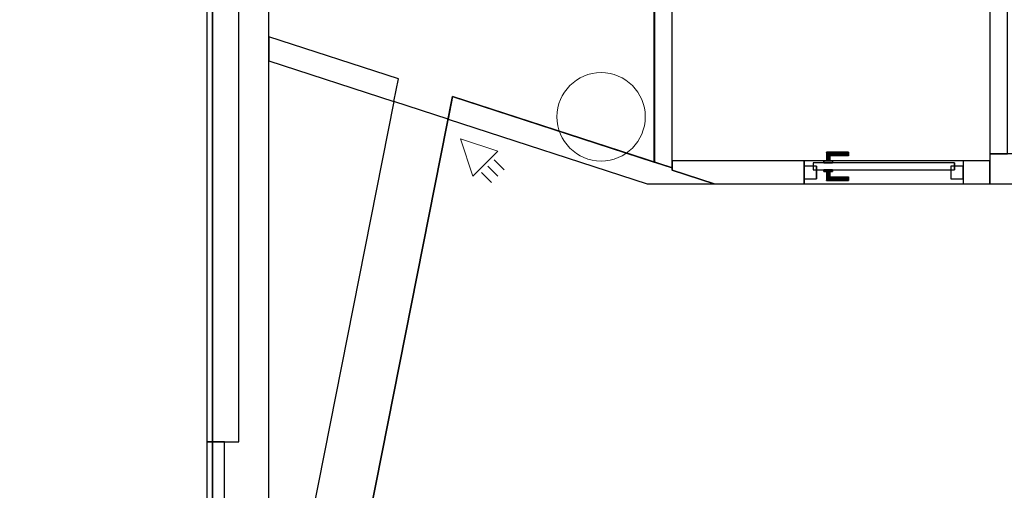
# Model space of a CAD drawing. Header units: metres. Extents: x 391.1 to 427.5, y 12.8 to 28.4.
# Tile 17 of 206: x 397.8 to 403.3, y 21.7 to 24.4. Entities that reach past the tile are written whole.
import ezdxf

# ---------------------------------------------------------------- set-up
doc = ezdxf.new("R2010")
doc.units = ezdxf.units.M
doc.layers.add('01_CARPINTERIA', color=5, linetype='Continuous', lineweight=25, true_color=0x0000ff)
doc.layers.add('01_SUELOS', color=7, linetype='Continuous', lineweight=25, true_color=0x007f00)
for name, color, linetype, lineweight in [('A-COLS-____-MCUT', 7, 'Continuous', 18), ('A-COLS-____-OTLN', 7, 'Continuous', 18), ('A-DETL-GENF-OTLN', 7, 'Continuous', 18), ('A-GENM-____-OTLN', 7, 'Continuous', 18), ('A-WALL-____-MCUT', 7, 'Continuous', 25), ('A-WALL-____-OTLN', 7, 'Continuous', 25)]:
    doc.layers.add(name, color=color, linetype=linetype, lineweight=lineweight)

# ---------------------------------------------------------------- blocks, each defined once
blk = doc.blocks.new('Family - Evans PA-151993-03_TEL_P0A')
at = {"layer": 'A-WALL-____-MCUT', "color": 253, "true_color": 0xaaaaaa}
for p, q in [((-0.0423, 0.13), (0, 0)), ((0.728, 0.13), (-0.0423, 0.13)), ((0.7435, 0), (0.728, 0.13)), ((0, 0), (0.7435, 0))]:
    blk.add_line(p, q, dxfattribs=at)
at = {"layer": 'A-WALL-____-OTLN', "color": 253, "true_color": 0xaaaaaa}
for p, q in [((-0.0423, 0.13), (0, 0)), ((0.728, 0.13), (-0.0423, 0.13)), ((0.7435, 0), (0.728, 0.13)), ((0, 0), (0.7435, 0))]:
    blk.add_line(p, q, dxfattribs=at)
at = {"layer": 'A-WALL-____-OTLN', "color": 253, "lineweight": 18, "true_color": 0xaaaaaa}
blk.add_line((0, 0), (0.7435, 0), dxfattribs=at)
blk = doc.blocks.new('Family - Evans PA-152013-03_TEL_P0A')
at = {"layer": 'A-WALL-____-MCUT', "color": 253, "true_color": 0xaaaaaa}
for p, q in [((2.1178, 10.7049), (0, 0)), ((2.4243, 10.6052), (2.1178, 10.7049)), ((0.3262, 0), (2.4243, 10.6052))]:
    blk.add_line(p, q, dxfattribs=at)
at = {"layer": 'A-WALL-____-OTLN', "color": 253, "true_color": 0xaaaaaa}
for p, q in [((2.1178, 10.7049), (0, 0)), ((2.4243, 10.6052), (2.1178, 10.7049)), ((0.3262, 0), (2.4243, 10.6052))]:
    blk.add_line(p, q, dxfattribs=at)
blk = doc.blocks.new('Family - Evans PA-152152-03_TEL_P0A')
at = {"layer": 'A-WALL-____-MCUT', "color": 253, "true_color": 0xaaaaaa}
for p, q in [((15.0232, 0.32), (0, 0.32)), ((0, 0), (15.0232, 0))]:
    blk.add_line(p, q, dxfattribs=at)
at = {"layer": 'A-WALL-____-OTLN', "color": 253, "true_color": 0xaaaaaa}
for p, q in [((15.0232, 0.32), (0, 0.32)), ((0, 0), (15.0232, 0))]:
    blk.add_line(p, q, dxfattribs=at)
at = {"layer": 'A-WALL-____-OTLN', "color": 253, "lineweight": 18, "true_color": 0xaaaaaa}
blk.add_line((0, 0), (15.0232, 0), dxfattribs=at)
blk = doc.blocks.new('Family - Fals sostre PA-152185-03_TEL_P0A')
at = {"layer": '01_SUELOS', "color": 9, "true_color": 0xaad4aa}
for p, q in [((6.9075, 0), (6.9075, 15.0232)), ((6.9075, 15.0232), (6.9075, 0))]:
    blk.add_line(p, q, dxfattribs=at)
blk = doc.blocks.new('Family - LONDR55-XX_ZZ-ARQ-CAA-M3D-Londres55-152332-03_TEL_P0A')
at = {"layer": '01_CARPINTERIA', "color": 161, "true_color": 0xaaaaff}
for p, q in [((0.1263, 0.1487), (0.125, 0.15)), ((0.125, 0.15), (0.125, 0.1)), ((0.125, 0.15), (0.1263, 0.1487)), ((0.25, 0.15), (0.125, 0.15)), ((0.13, 0.145), (0.1263, 0.1487)), ((0.1263, 0.1487), (0.1263, 0.1)), ((0.1263, 0.1487), (0.1263, 0.1)), ((0.1263, 0.1487), (0.13, 0.145)), ((0.25, 0.1487), (0.1263, 0.1487)), ((0.25, 0.1487), (0.1263, 0.1487)), ((0.135, 0.14), (0.13, 0.145)), ((0.13, 0.145), (0.13, 0.1)), ((0.13, 0.145), (0.13, 0.1)), ((0.13, 0.145), (0.135, 0.14)), ((0.25, 0.145), (0.13, 0.145)), ((0.25, 0.145), (0.13, 0.145)), ((0.135, 0.1), (0.135, 0.14)), ((0.135, 0.14), (0.135, 0.1)), ((0.135, 0.14), (0.14, 0.135)), ((0.14, 0.135), (0.135, 0.14)), ((0.135, 0.14), (0.25, 0.14)), ((0.25, 0.14), (0.135, 0.14)), ((0.14, 0.135), (0.14, 0.1)), ((0.14, 0.135), (0.1437, 0.1313)), ((0.1437, 0.1313), (0.14, 0.135)), ((0.14, 0.135), (0.14, 0.1)), ((0.25, 0.135), (0.14, 0.135)), ((0.25, 0.135), (0.14, 0.135)), ((0.1437, 0.1313), (0.1437, 0.1)), ((0.1437, 0.1313), (0.145, 0.13)), ((0.145, 0.13), (0.1437, 0.1313)), ((0.1437, 0.1313), (0.1437, 0.1)), ((0.25, 0.1313), (0.1437, 0.1313)), ((0.25, 0.1313), (0.1437, 0.1313)), ((0.145, 0.13), (0.145, 0.1)), ((0.25, 0.13), (0.145, 0.13)), ((0.25, 0.1487), (0.25, 0.15)), ((0.25, 0.15), (0.25, 0.1487)), ((0.25, 0.145), (0.25, 0.1487)), ((0.25, 0.1487), (0.25, 0.145)), ((0.25, 0.145), (0.25, 0.14)), ((0.25, 0.14), (0.25, 0.145)), ((0.25, 0.14), (0.25, 0.135)), ((0.25, 0.135), (0.25, 0.14)), ((0.25, 0.135), (0.25, 0.1313)), ((0.25, 0.1313), (0.25, 0.135)), ((0.25, 0.1313), (0.25, 0.13)), ((0.25, 0.13), (0.25, 0.1313)), ((0.07, 0.07), (0, 0.07)), ((0, 0.07), (0, 0)), ((0.07, 0.07), (0, 0.07)), ((0, 0.07), (0, 0)), ((0.85, 0.09), (0.05, 0.09)), ((0.05, 0.09), (0.05, 0.05)), ((0.85, 0.09), (0.05, 0.09)), ((0.05, 0.09), (0.05, 0.05)), ((0.07, 0), (0.07, 0.07)), ((0.07, 0.07), (0.07, 0)), ((0.16, 0.1), (0.11, 0.1)), ((0.11, 0.1), (0.16, 0.1)), ((0.11, 0.1), (0.11, 0.09)), ((0.11, 0.09), (0.11, 0.1)), ((0.16, 0.09), (0.11, 0.09)), ((0.11, 0.09), (0.16, 0.09)), ((0.1263, 0.1), (0.125, 0.1)), ((0.125, 0.1), (0.1263, 0.1)), ((0.13, 0.1), (0.1263, 0.1)), ((0.1263, 0.1), (0.13, 0.1)), ((0.135, 0.1), (0.13, 0.1)), ((0.13, 0.1), (0.135, 0.1)), ((0.14, 0.1), (0.135, 0.1)), ((0.135, 0.1), (0.14, 0.1)), ((0.14, 0.1), (0.1437, 0.1)), ((0.1437, 0.1), (0.14, 0.1)), ((0.1437, 0.1), (0.145, 0.1)), ((0.145, 0.1), (0.1437, 0.1)), ((0.16, 0.1), (0.16, 0.09)), ((0.16, 0.1), (0.16, 0.09)), ((0.9, 0.07), (0.83, 0.07)), ((0.83, 0.07), (0.83, 0)), ((0.9, 0.07), (0.83, 0.07)), ((0.83, 0.07), (0.83, 0)), ((0.85, 0.05), (0.85, 0.09)), ((0.85, 0.09), (0.85, 0.05)), ((0.9, 0), (0.9, 0.07)), ((0.9, 0.07), (0.9, 0)), ((0, 0), (0.07, 0)), ((0, 0), (0.07, 0)), ((0.05, 0.05), (0.85, 0.05)), ((0.05, 0.05), (0.85, 0.05)), ((0.11, 0.05), (0.16, 0.05)), ((0.16, 0.05), (0.11, 0.05)), ((0.11, 0.05), (0.11, 0.04)), ((0.11, 0.04), (0.11, 0.05)), ((0.11, 0.04), (0.16, 0.04)), ((0.16, 0.04), (0.11, 0.04)), ((0.1263, 0.04), (0.125, 0.04)), ((0.125, 0.04), (0.1263, 0.04)), ((0.125, 0.04), (0.125, -0.01)), ((0.13, 0.04), (0.1263, 0.04)), ((0.1263, 0.04), (0.13, 0.04)), ((0.1263, 0.04), (0.1263, -0.0087)), ((0.1263, 0.04), (0.1263, -0.0087)), ((0.13, 0.04), (0.135, 0.04)), ((0.135, 0.04), (0.13, 0.04)), ((0.13, 0.04), (0.13, -0.005)), ((0.13, 0.04), (0.13, -0.005)), ((0.135, 0.04), (0.14, 0.04)), ((0.14, 0.04), (0.135, 0.04)), ((0.135, 0), (0.135, 0.04)), ((0.135, 0.04), (0.135, 0)), ((0.14, 0.005), (0.135, 0)), ((0.135, 0), (0.14, 0.005)), ((0.25, 0), (0.135, 0)), ((0.135, 0), (0.25, 0)), ((0.14, 0.04), (0.1437, 0.04)), ((0.1437, 0.04), (0.14, 0.04)), ((0.14, 0.04), (0.14, 0.005)), ((0.14, 0.04), (0.14, 0.005)), ((0.1437, 0.0087), (0.14, 0.005)), ((0.14, 0.005), (0.1437, 0.0087)), ((0.14, 0.005), (0.25, 0.005)), ((0.14, 0.005), (0.25, 0.005)), ((0.1437, 0.04), (0.145, 0.04)), ((0.145, 0.04), (0.1437, 0.04)), ((0.1437, 0.04), (0.1437, 0.0087)), ((0.1437, 0.04), (0.1437, 0.0087)), ((0.145, 0.01), (0.1437, 0.0087)), ((0.1437, 0.0087), (0.145, 0.01)), ((0.1437, 0.0087), (0.25, 0.0087)), ((0.1437, 0.0087), (0.25, 0.0087)), ((0.145, 0.04), (0.145, 0.01)), ((0.145, 0.01), (0.25, 0.01)), ((0.16, 0.05), (0.16, 0.04)), ((0.16, 0.05), (0.16, 0.04)), ((0.25, 0.0087), (0.25, 0.01)), ((0.25, 0.01), (0.25, 0.0087)), ((0.25, 0.005), (0.25, 0.0087)), ((0.25, 0.0087), (0.25, 0.005)), ((0.25, 0.005), (0.25, 0)), ((0.25, 0), (0.25, 0.005)), ((0.25, 0), (0.25, -0.005)), ((0.25, -0.005), (0.25, 0)), ((0.83, 0), (0.9, 0)), ((0.83, 0), (0.9, 0)), ((0.125, -0.01), (0.1263, -0.0087)), ((0.1263, -0.0087), (0.125, -0.01)), ((0.125, -0.01), (0.25, -0.01)), ((0.1263, -0.0087), (0.13, -0.005)), ((0.13, -0.005), (0.1263, -0.0087)), ((0.1263, -0.0087), (0.25, -0.0087)), ((0.1263, -0.0087), (0.25, -0.0087)), ((0.13, -0.005), (0.135, 0)), ((0.135, 0), (0.13, -0.005)), ((0.13, -0.005), (0.25, -0.005)), ((0.13, -0.005), (0.25, -0.005)), ((0.25, -0.005), (0.25, -0.0087)), ((0.25, -0.0087), (0.25, -0.005)), ((0.25, -0.0087), (0.25, -0.01)), ((0.25, -0.01), (0.25, -0.0087))]:
    blk.add_line(p, q, dxfattribs=at)
blk = doc.blocks.new('Family - Porta PA-152333-03_TEL_P0A')
blk.add_blockref('Family - LONDR55-XX_ZZ-ARQ-CAA-M3D-Londres55-152332-03_TEL_P0A', (0, 0))
blk = doc.blocks.new('Family - Evans PA-152341-03_TEL_P0A')
at = {"layer": 'A-WALL-____-MCUT', "color": 253, "true_color": 0xaaaaaa}
for p, q in [((0.96, 0.1), (0, 0.1)), ((0, 0.1), (0, 0)), ((0.96, 0), (0.96, 0.1)), ((2.08, 0.1), (2.08, 0)), ((4.4287, 0.1), (2.08, 0.1)), ((4.4287, 0), (4.4287, 0.1)), ((0, 0), (0.96, 0)), ((2.08, 0), (4.4287, 0))]:
    blk.add_line(p, q, dxfattribs=at)
at = {"layer": 'A-WALL-____-OTLN', "color": 253, "true_color": 0xaaaaaa}
for p, q in [((4.4287, 0.1), (0, 0.1)), ((0, 0.1), (0, 0)), ((2.08, 0.1), (0.96, 0.1)), ((0.96, 0.1), (0.96, 0)), ((2.08, 0.1), (2.08, 0)), ((4.4287, 0), (4.4287, 0.1)), ((0, 0), (4.4287, 0)), ((0.96, 0), (2.08, 0))]:
    blk.add_line(p, q, dxfattribs=at)
at = {"layer": 'A-WALL-____-OTLN', "color": 253, "lineweight": 18, "true_color": 0xaaaaaa}
blk.add_line((0, 0), (4.4287, 0), dxfattribs=at)
blk = doc.blocks.new('Family - Evans PA-152366-03_TEL_P0A')
at = {"layer": 'A-WALL-____-MCUT', "color": 253, "true_color": 0xaaaaaa}
for p, q in [((2.7774, 0.17), (0, 0.17)), ((0, 0.17), (0, 0)), ((2.7774, 0), (2.7774, 0.17)), ((0, 0), (2.7774, 0))]:
    blk.add_line(p, q, dxfattribs=at)
at = {"layer": 'A-WALL-____-OTLN', "color": 253, "true_color": 0xaaaaaa}
for p, q in [((2.7774, 0.17), (0, 0.17)), ((0, 0.17), (0, 0)), ((2.7774, 0), (2.7774, 0.17)), ((0, 0), (2.7774, 0))]:
    blk.add_line(p, q, dxfattribs=at)
at = {"layer": 'A-WALL-____-OTLN', "color": 253, "lineweight": 18, "true_color": 0xaaaaaa}
blk.add_line((0, 0), (2.7774, 0), dxfattribs=at)
blk = doc.blocks.new('Family - Evans PA-152522-03_TEL_P0A')
at = {"layer": 'A-WALL-____-MCUT', "color": 253, "true_color": 0xaaaaaa}
for p, q in [((0.5093, 0.13), (-0.2391, 0.13)), ((-0.2391, 0.13), (-0.2391, 0.0778)), ((0.5093, 0), (0.5093, 0.13)), ((1.4093, 0.13), (1.4093, 0)), ((1.5593, 0.13), (1.4093, 0.13)), ((1.5593, 0), (1.5593, 0.13)), ((-0.2391, 0.0778), (0, 0)), ((0, 0), (0.5093, 0)), ((1.4093, 0), (1.5593, 0))]:
    blk.add_line(p, q, dxfattribs=at)
at = {"layer": 'A-WALL-____-OTLN', "color": 253, "true_color": 0xaaaaaa}
for p, q in [((1.5593, 0.13), (-0.2391, 0.13)), ((-0.2391, 0.13), (-0.2391, 0.0778)), ((1.4093, 0.13), (0.5093, 0.13)), ((0.5093, 0.13), (0.5093, 0)), ((1.4093, 0.13), (1.4093, 0)), ((1.5593, 0), (1.5593, 0.13)), ((-0.2391, 0.0778), (0, 0)), ((0, 0), (1.5593, 0)), ((0.5093, 0), (1.4093, 0))]:
    blk.add_line(p, q, dxfattribs=at)
at = {"layer": 'A-WALL-____-OTLN', "color": 253, "lineweight": 18, "true_color": 0xaaaaaa}
blk.add_line((0, 0), (1.5593, 0), dxfattribs=at)
blk = doc.blocks.new('Family - Vano de puerta PA-152524-03_TEL_P0A')
at = {"layer": 'A-GENM-____-OTLN', "color": 253, "true_color": 0xaaaaaa}
for p, q in [((403.1071, 23.6096), (402.2072, 23.6096)), ((402.2072, 23.6096), (402.2072, 23.4796)), ((402.2072, 23.6096), (403.1071, 23.6096)), ((402.2072, 23.4796), (402.2072, 23.6096)), ((403.1071, 23.4796), (403.1071, 23.6096)), ((403.1071, 23.4796), (403.1071, 23.6096)), ((402.2072, 23.4796), (403.1071, 23.4796)), ((403.1071, 23.4796), (402.2072, 23.4796))]:
    blk.add_line(p, q, dxfattribs=at)
blk = doc.blocks.new('Family - Pilar PA-152532-03_TEL_P0A')
at = {"layer": 'A-COLS-____-MCUT', "color": 253, "true_color": 0xaaaaaa}
for start, end in [(360, 180), (180, 360)]:
    blk.add_arc((0.25, 0.25), 0.25, start, end, dxfattribs=at)
at = {"layer": 'A-COLS-____-OTLN', "color": 253, "true_color": 0xaaaaaa}
for start, end in [(360, 180), (180, 360)]:
    blk.add_arc((0.25, 0.25), 0.25, start, end, dxfattribs=at)
blk = doc.blocks.new('Family - LONDR55-XX_ZZ-ARQ-CAA-M3D-Londres55-152611-03_TEL_P0A')
at = {"layer": '01_SUELOS', "color": 9, "true_color": 0xaad4aa}
for p, q in [((2.1797, 12.6851), (2.1797, 10.363)), ((2.1797, 10.363), (2.1797, 12.6851)), ((1.039, 10.7336), (0, 5.4819)), ((0, 5.4819), (1.039, 10.7336)), ((2.1797, 10.363), (1.039, 10.7336)), ((1.039, 10.7336), (2.1797, 10.363))]:
    blk.add_line(p, q, dxfattribs=at)
blk = doc.blocks.new('Family - Evans PA-152627-03_TEL_P0A')
at = {"layer": 'A-WALL-____-MCUT', "color": 253, "true_color": 0xaaaaaa}
for p, q in [((0.0325, 0.1), (0, 0)), ((1.2193, 0.1), (0.0325, 0.1)), ((1.2193, 0), (1.2193, 0.1)), ((2.3493, 0.1), (2.3493, 0)), ((4.6937, 0.1), (2.3493, 0.1)), ((4.6937, 0), (4.6937, 0.1)), ((0, 0), (1.2193, 0)), ((2.3493, 0), (4.6937, 0))]:
    blk.add_line(p, q, dxfattribs=at)
at = {"layer": 'A-WALL-____-OTLN', "color": 253, "true_color": 0xaaaaaa}
for p, q in [((0.0325, 0.1), (0, 0)), ((4.6937, 0.1), (0.0325, 0.1)), ((2.3493, 0.1), (1.2193, 0.1)), ((1.2193, 0.1), (1.2193, 0)), ((2.3493, 0.1), (2.3493, 0)), ((4.6937, 0), (4.6937, 0.1)), ((0, 0), (4.6937, 0)), ((1.2193, 0), (2.3493, 0))]:
    blk.add_line(p, q, dxfattribs=at)
at = {"layer": 'A-WALL-____-OTLN', "color": 253, "lineweight": 18, "true_color": 0xaaaaaa}
blk.add_line((0.0222, 0), (4.6937, 0), dxfattribs=at)
blk = doc.blocks.new('Family - Evans PA-152644-03_TEL_P0A')
at = {"layer": 'A-WALL-____-MCUT', "color": 253, "true_color": 0xaaaaaa}
for p, q in [((-0.0156, 0.13), (0, 0)), ((1.2911, 0.13), (-0.0156, 0.13)), ((1.1842, 0), (1.5465, 0.1178)), ((1.295, 0.1178), (1.2911, 0.13)), ((1.5465, 0.1178), (1.295, 0.1178)), ((0, 0), (1.1842, 0))]:
    blk.add_line(p, q, dxfattribs=at)
at = {"layer": 'A-WALL-____-OTLN', "color": 253, "true_color": 0xaaaaaa}
for p, q in [((-0.0156, 0.13), (0, 0)), ((1.2911, 0.13), (-0.0156, 0.13)), ((1.1842, 0), (1.5465, 0.1178)), ((1.295, 0.1178), (1.2911, 0.13)), ((1.5465, 0.1178), (1.295, 0.1178)), ((0, 0), (1.1842, 0))]:
    blk.add_line(p, q, dxfattribs=at)
at = {"layer": 'A-WALL-____-OTLN', "color": 253, "lineweight": 18, "true_color": 0xaaaaaa}
blk.add_line((0, 0), (1.1842, 0), dxfattribs=at)
blk = doc.blocks.new('Family - Envans PB-155401-03_TEL_P0A')
at = {"layer": 'A-WALL-____-MCUT', "color": 253, "true_color": 0xaaaaaa}
for p, q in [((8.8202, 0.1), (0, 0.1)), ((8.8202, 0), (8.8202, 0.1)), ((0, 0), (8.8202, 0))]:
    blk.add_line(p, q, dxfattribs=at)
at = {"layer": 'A-WALL-____-OTLN', "color": 253, "true_color": 0xaaaaaa}
for p, q in [((8.8202, 0.1), (0, 0.1)), ((8.8202, 0), (8.8202, 0.1)), ((0, 0), (8.8202, 0))]:
    blk.add_line(p, q, dxfattribs=at)
at = {"layer": 'A-WALL-____-OTLN', "color": 253, "lineweight": 18, "true_color": 0xaaaaaa}
blk.add_line((0, 0), (8.8202, 0), dxfattribs=at)
blk = doc.blocks.new('Family - Envans PB-155838-03_TEL_P0A')
at = {"layer": 'A-WALL-____-MCUT', "color": 253, "true_color": 0xaaaaaa}
for p, q in [((6.24, 0.18), (0, 0.18)), ((0, 0.18), (0, 0)), ((0, 0), (6.24, 0))]:
    blk.add_line(p, q, dxfattribs=at)
at = {"layer": 'A-WALL-____-OTLN', "color": 253, "true_color": 0xaaaaaa}
for p, q in [((6.24, 0.18), (0, 0.18)), ((0, 0.18), (0, 0)), ((0, 0), (6.24, 0))]:
    blk.add_line(p, q, dxfattribs=at)
at = {"layer": 'A-WALL-____-OTLN', "color": 253, "lineweight": 18, "true_color": 0xaaaaaa}
blk.add_line((0, 0), (6.24, 0), dxfattribs=at)
blk = doc.blocks.new('LONDR55-XX_ZZ-ARQ-CAA-M3D-Londres55_ifc-1-03_TEL_P0A')
at = {"layer": '01_CARPINTERIA', "color": 253, "lineweight": 18, "true_color": 0xaaaaaa}
blk.add_blockref('Family - Porta PA-152333-03_TEL_P0A', (402.2072, 23.5096), dxfattribs=at)
at = {"layer": '01_SUELOS', "color": 253, "lineweight": 18, "true_color": 0xaaaaaa}
for name, p in [('Family - Fals sostre PA-152185-03_TEL_P0A', (391.9497, 13.2406)), ('Family - LONDR55-XX_ZZ-ARQ-CAA-M3D-Londres55-152611-03_TEL_P0A', (399.1772, 13.2406))]:
    blk.add_blockref(name, p, dxfattribs=at)
at = {"layer": 'A-COLS-____-OTLN', "color": 253, "lineweight": 18, "true_color": 0xaaaaaa}
blk.add_blockref('Family - Pilar PA-152532-03_TEL_P0A', (400.8072, 23.6095), dxfattribs=at)
at = {"layer": 'A-GENM-____-OTLN', "color": 253, "lineweight": 18, "true_color": 0xaaaaaa}
blk.add_blockref('Family - Vano de puerta PA-152524-03_TEL_P0A', (0, 0), dxfattribs=at)
at = {"layer": 'A-WALL-____-OTLN', "color": 253, "lineweight": 18, "true_color": 0xaaaaaa}
for name, p, rotation in [('Family - Envans PB-155838-03_TEL_P0A', (399.0064, 22.0208), 90), ('Family - Evans PA-152152-03_TEL_P0A', (399.1772, 13.2406), 90), ('Family - Evans PA-152627-03_TEL_P0A', (401.4587, 23.5702), 90), ('Family - Evans PA-152341-03_TEL_P0A', (403.3571, 23.6496), 90), ('Family - Evans PA-151993-03_TEL_P0A', (399.1772, 24.1754), 341.9843873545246), ('Family - Evans PA-152644-03_TEL_P0A', (400.1908, 23.8458), 341.984387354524), ('Family - Envans PB-155401-03_TEL_P0A', (398.9264, 13.2006), 90)]:
    blk.add_blockref(name, p, dxfattribs=dict(at, rotation=rotation))
for name, p in [('Family - Evans PA-152013-03_TEL_P0A', (397.7664, 13.2406)), ('Family - Evans PA-152366-03_TEL_P0A', (403.2571, 23.4796)), ('Family - Evans PA-152522-03_TEL_P0A', (401.6979, 23.4796))]:
    blk.add_blockref(name, p, dxfattribs=at)
blk = doc.blocks.new('ZYR_08_03_03 Detector Volumètric - Detector Volumetric-924863-03_TEL_P0A')
at = {"layer": 'A-DETL-GENF-OTLN', "color": 6, "true_color": 0xff00ff}
for p, q in [((0, 0), (-0.1, -0.2)), ((0.1, -0.2), (0, 0)), ((0.1, -0.2), (-0.1, -0.2)), ((-0.05, -0.22), (-0.05, -0.3)), ((0, -0.22), (0, -0.3)), ((0.05, -0.22), (0.05, -0.3))]:
    blk.add_line(p, q, dxfattribs=at)

msp = doc.modelspace()

# ---------------------------------------------------------------- block references
at = {"lineweight": 5}
msp.add_blockref('LONDR55-XX_ZZ-ARQ-CAA-M3D-Londres55_ifc-1-03_TEL_P0A', (0, 0), dxfattribs=at)
at = {"layer": 'A-DETL-GENF-OTLN', "color": 6, "true_color": 0xff00ff, "rotation": 44.99999999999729}
msp.add_blockref('ZYR_08_03_03 Detector Volumètric - Detector Volumetric-924863-03_TEL_P0A', (400.2607, 23.7356), dxfattribs=at)

doc.saveas('drawing.dxf')
